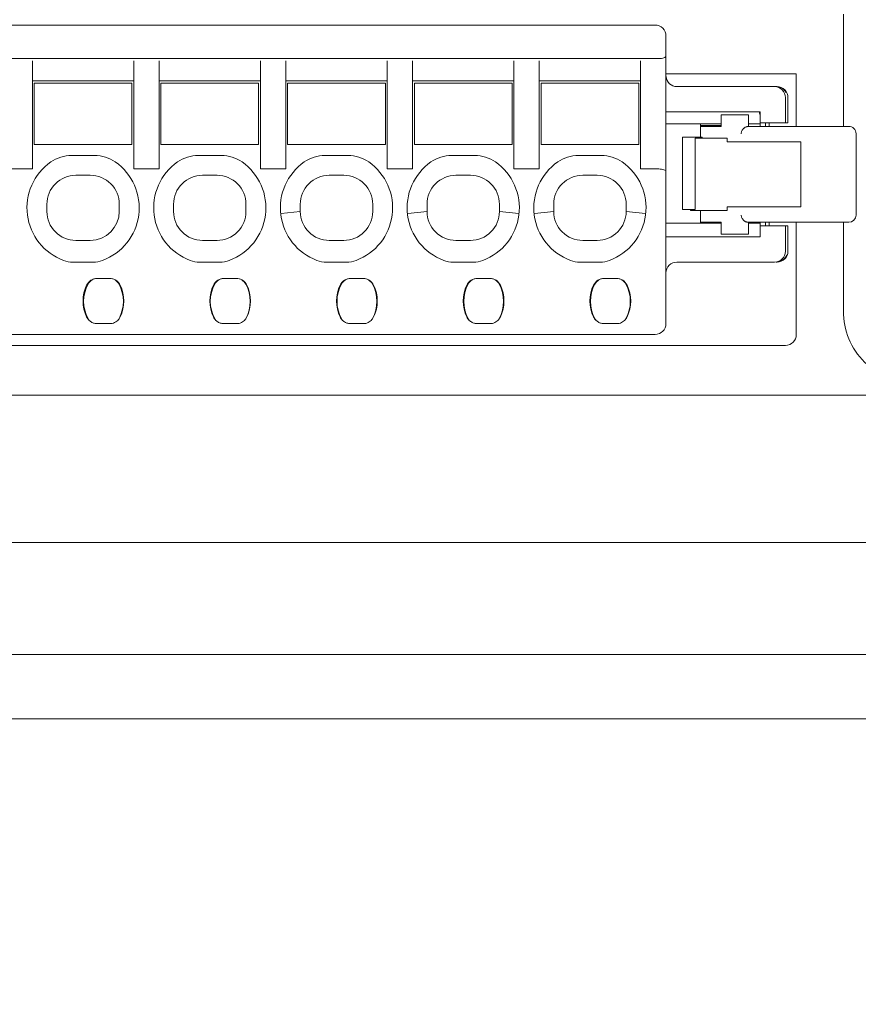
# Model space of a CAD drawing. Header units: centimetres. Extents: x -24.5 to 49.7, y -16.6 to 18.4.
# Tile 216 of 248: x 0.1 to 2.4, y 0.3 to 3. Entities that reach past the tile are written whole.
import ezdxf

# ---------------------------------------------------------------- set-up
doc = ezdxf.new("R2010")
doc.units = ezdxf.units.CM
doc.header["$MEASUREMENT"] = 0
doc.layers.add('layer 1', color=7, linetype='Continuous')

msp = doc.modelspace()

# ---------------------------------------------------------------- linework, layer by layer
at = {"layer": 'layer 1', "color": 1, "lineweight": 0}
msp.add_open_spline([(24.98821, 18.39808), (24.98821, 18.39808), (24.98821, -16.60193), (24.98821, -16.60193), (24.98821, -16.60193), (-24.51772, -16.60193), (-24.51772, -16.60193), (-24.51772, -16.60193), (-24.51772, 18.39808), (-24.51772, 18.39808), (-24.51772, 18.39808), (24.98821, 18.39808), (24.98821, 18.39808)], degree=3, knots=[0, 0, 0, 0, 0.25, 0.25, 0.25, 0.5, 0.5, 0.5, 0.75, 0.75, 0.75, 1, 1, 1, 1], dxfattribs=at)
at = {"layer": 'layer 1', "color": 5, "lineweight": 0}
msp.add_open_spline([(-23.26688, 17.18067), (-23.26688, 17.18067), (-23.26688, -15.60944), (-23.26688, -15.60944), (-23.26688, -15.60944), (23.98644, -15.60944), (23.98644, -15.60944)], degree=3, knots=[0, 0, 0, 0, 0.5, 0.5, 0.5, 1, 1, 1, 1], dxfattribs=at)
at = {"layer": 'layer 1', "lineweight": 9}
for points in [[(2.39451, 2.70951), (2.39451, 2.70951), (2.39451, 3.01951), (2.39451, 3.01951)], [(-1.63548, 2.98951), (-1.63548, 2.98951), (1.87451, 2.98951), (1.87451, 2.98951)], [(1.90451, 2.16451), (1.90451, 2.16451), (1.90451, 2.95951), (1.90451, 2.95951)], [(1.88451, 2.89701), (1.88451, 2.89701), (-1.64548, 2.89701), (-1.64548, 2.89701)], [(0.15451, 2.59201), (0.15451, 2.59201), (0.15451, 2.89088), (0.15451, 2.89088)], [(0.43451, 2.59201), (0.43451, 2.59201), (0.43451, 2.89088), (0.43451, 2.89088)], [(0.50451, 2.59201), (0.50451, 2.59201), (0.50451, 2.89088), (0.50451, 2.89088)], [(0.78451, 2.89088), (0.78451, 2.89088), (0.78451, 2.59201), (0.78451, 2.59201)], [(0.85451, 2.59201), (0.85451, 2.59201), (0.85451, 2.89088), (0.85451, 2.89088)], [(1.13451, 2.89088), (1.13451, 2.89088), (1.13451, 2.59201), (1.13451, 2.59201)], [(1.20451, 2.59201), (1.20451, 2.59201), (1.20451, 2.89088), (1.20451, 2.89088)], [(1.48451, 2.89088), (1.48451, 2.89088), (1.48451, 2.59201), (1.48451, 2.59201)], [(1.55451, 2.59201), (1.55451, 2.59201), (1.55451, 2.89088), (1.55451, 2.89088)], [(1.83451, 2.89088), (1.83451, 2.89088), (1.83451, 2.59201), (1.83451, 2.59201)], [(0.43451, 2.83551), (0.43451, 2.83551), (0.15451, 2.83551), (0.15451, 2.83551)], [(0.78451, 2.83551), (0.78451, 2.83551), (0.50451, 2.83551), (0.50451, 2.83551)], [(1.13451, 2.83551), (1.13451, 2.83551), (0.85451, 2.83551), (0.85451, 2.83551)], [(1.48451, 2.83551), (1.48451, 2.83551), (1.20451, 2.83551), (1.20451, 2.83551)], [(1.83451, 2.83551), (1.83451, 2.83551), (1.55451, 2.83551), (1.55451, 2.83551)], [(1.90451, 2.85451), (1.90451, 2.85451), (2.26451, 2.85451), (2.26451, 2.85451)], [(1.90459, 2.84723), (1.90579, 2.83159), (1.91883, 2.81951), (1.93451, 2.81951)], [(2.26451, 2.70951), (2.26451, 2.70951), (2.26451, 2.85451), (2.26451, 2.85451)], [(0.15951, 2.82951), (0.15951, 2.82951), (0.15951, 2.65951), (0.15951, 2.65951)], [(0.15951, 2.82951), (0.15951, 2.82951), (0.42951, 2.82951), (0.42951, 2.82951)], [(0.42951, 2.65951), (0.42951, 2.65951), (0.42951, 2.82951), (0.42951, 2.82951)], [(0.50951, 2.82951), (0.50951, 2.82951), (0.50951, 2.65951), (0.50951, 2.65951)], [(0.50951, 2.82951), (0.50951, 2.82951), (0.77951, 2.82951), (0.77951, 2.82951)], [(0.77951, 2.65951), (0.77951, 2.65951), (0.77951, 2.82951), (0.77951, 2.82951)], [(0.85951, 2.82951), (0.85951, 2.82951), (0.85951, 2.65951), (0.85951, 2.65951)], [(0.85951, 2.82951), (0.85951, 2.82951), (1.12951, 2.82951), (1.12951, 2.82951)], [(1.12951, 2.65951), (1.12951, 2.65951), (1.12951, 2.82951), (1.12951, 2.82951)], [(1.20951, 2.82951), (1.20951, 2.82951), (1.47951, 2.82951), (1.47951, 2.82951)], [(1.20951, 2.82951), (1.20951, 2.82951), (1.20951, 2.65951), (1.20951, 2.65951)], [(1.47951, 2.65951), (1.47951, 2.65951), (1.47951, 2.82951), (1.47951, 2.82951)], [(1.55951, 2.82951), (1.55951, 2.82951), (1.82951, 2.82951), (1.82951, 2.82951)], [(1.55951, 2.82951), (1.55951, 2.82951), (1.55951, 2.65951), (1.55951, 2.65951)], [(1.82951, 2.65951), (1.82951, 2.65951), (1.82951, 2.82951), (1.82951, 2.82951)], [(1.93451, 2.81951), (1.93451, 2.81951), (2.21123, 2.81951), (2.21123, 2.81951)], [(2.23616, 2.80332), (2.23244, 2.81051), (2.22597, 2.81588), (2.21822, 2.81822)], [(2.23451, 2.78951), (2.23451, 2.78951), (2.23451, 2.71951), (2.23451, 2.71951)], [(2.24123, 2.71951), (2.24123, 2.71951), (2.24123, 2.78951), (2.24123, 2.78951)], [(1.90451, 2.74951), (1.90451, 2.74951), (2.16451, 2.74951), (2.16451, 2.74951)], [(2.16451, 2.73701), (2.16451, 2.74138), (2.16355, 2.7457), (2.16171, 2.74966)], [(2.16451, 2.70951), (2.16451, 2.70951), (2.16451, 2.74951), (2.16451, 2.74951)], [(2.13201, 2.74201), (2.13201, 2.74201), (2.0567, 2.74201), (2.0567, 2.74201)], [(2.0567, 2.70951), (2.0567, 2.70951), (2.0567, 2.74201), (2.0567, 2.74201)], [(2.13201, 2.74201), (2.13201, 2.74201), (2.13201, 2.70951), (2.13201, 2.70951)], [(2.0567, 2.71701), (2.0567, 2.71701), (1.90451, 2.71701), (1.90451, 2.71701)], [(1.99951, 2.67951), (1.99951, 2.67951), (1.99951, 2.71701), (1.99951, 2.71701)], [(2.0567, 2.71201), (2.0567, 2.71201), (1.99951, 2.71201), (1.99951, 2.71201)], [(2.0567, 2.70951), (2.0567, 2.70951), (1.99951, 2.70951), (1.99951, 2.70951)], [(2.16451, 2.71701), (2.16451, 2.71701), (2.13201, 2.71701), (2.13201, 2.71701)], [(2.13201, 2.70951), (2.13201, 2.70951), (2.40951, 2.70951), (2.40951, 2.70951)], [(2.16451, 2.71951), (2.16451, 2.71951), (2.24123, 2.71951), (2.24123, 2.71951)], [(2.17951, 2.70951), (2.17951, 2.70951), (2.17951, 2.71951), (2.17951, 2.71951)], [(2.18951, 2.70951), (2.18951, 2.70951), (2.18951, 2.71951), (2.18951, 2.71951)], [(1.95014, 2.67951), (1.95014, 2.67951), (2.00464, 2.67951), (2.00464, 2.67951)], [(1.95014, 2.67951), (1.95014, 2.67951), (1.95014, 2.47951), (1.95014, 2.47951)], [(2.07308, 2.67701), (2.07308, 2.67701), (1.98502, 2.67701), (1.98502, 2.67701)], [(1.98502, 2.47951), (1.98502, 2.47951), (1.98502, 2.67701), (1.98502, 2.67701)], [(2.00464, 2.67701), (2.00464, 2.67701), (2.00464, 2.67951), (2.00464, 2.67951)], [(2.07308, 2.66701), (2.07308, 2.66701), (2.07308, 2.67701), (2.07308, 2.67701)], [(2.07308, 2.66701), (2.07308, 2.66701), (2.27701, 2.66701), (2.27701, 2.66701)], [(2.27701, 2.48701), (2.27701, 2.48701), (2.27701, 2.66701), (2.27701, 2.66701)], [(2.42951, 2.68951), (2.42951, 2.68951), (2.42951, 2.46451), (2.42951, 2.46451)], [(0.42951, 2.65951), (0.42951, 2.65951), (0.15951, 2.65951), (0.15951, 2.65951)], [(0.77951, 2.65951), (0.77951, 2.65951), (0.50951, 2.65951), (0.50951, 2.65951)], [(1.12951, 2.65951), (1.12951, 2.65951), (0.85951, 2.65951), (0.85951, 2.65951)], [(1.47951, 2.65951), (1.47951, 2.65951), (1.20951, 2.65951), (1.20951, 2.65951)], [(1.82951, 2.65951), (1.82951, 2.65951), (1.55951, 2.65951), (1.55951, 2.65951)], [(0.26288, 2.62951), (0.2423, 2.62951), (0.22223, 2.62316), (0.20539, 2.61133)], [(0.32613, 2.62951), (0.32613, 2.62951), (0.26288, 2.62951), (0.26288, 2.62951)], [(0.38363, 2.61133), (0.36679, 2.62316), (0.34671, 2.62951), (0.32613, 2.62951)], [(0.61288, 2.62951), (0.5923, 2.62951), (0.57223, 2.62316), (0.55539, 2.61133)], [(0.67613, 2.62951), (0.67613, 2.62951), (0.61288, 2.62951), (0.61288, 2.62951)], [(0.73363, 2.61133), (0.71679, 2.62316), (0.69671, 2.62951), (0.67613, 2.62951)], [(0.96288, 2.62951), (0.9423, 2.62951), (0.92223, 2.62316), (0.90539, 2.61133)], [(1.02613, 2.62951), (1.02613, 2.62951), (0.96288, 2.62951), (0.96288, 2.62951)], [(1.08363, 2.61133), (1.06679, 2.62316), (1.04671, 2.62951), (1.02613, 2.62951)], [(1.31288, 2.62951), (1.2923, 2.62951), (1.27223, 2.62316), (1.25539, 2.61133)], [(1.37613, 2.62951), (1.37613, 2.62951), (1.31288, 2.62951), (1.31288, 2.62951)], [(1.43363, 2.61133), (1.41679, 2.62316), (1.39671, 2.62951), (1.37613, 2.62951)], [(1.66288, 2.62951), (1.6423, 2.62951), (1.62223, 2.62316), (1.60539, 2.61133)], [(1.72613, 2.62951), (1.72613, 2.62951), (1.66288, 2.62951), (1.66288, 2.62951)], [(1.78363, 2.61133), (1.76679, 2.62316), (1.74671, 2.62951), (1.72613, 2.62951)], [(0.15451, 2.59201), (0.15451, 2.59201), (0.08451, 2.59201), (0.08451, 2.59201)], [(0.50451, 2.59201), (0.50451, 2.59201), (0.43451, 2.59201), (0.43451, 2.59201)], [(0.78451, 2.59201), (0.78451, 2.59201), (0.85451, 2.59201), (0.85451, 2.59201)], [(1.13451, 2.59201), (1.13451, 2.59201), (1.20451, 2.59201), (1.20451, 2.59201)], [(1.48451, 2.59201), (1.48451, 2.59201), (1.55451, 2.59201), (1.55451, 2.59201)], [(1.83451, 2.59201), (1.83451, 2.59201), (1.88451, 2.59201), (1.88451, 2.59201)], [(0.3145, 2.57451), (0.3145, 2.57451), (0.27451, 2.57451), (0.27451, 2.57451)], [(0.66451, 2.57451), (0.66451, 2.57451), (0.62451, 2.57451), (0.62451, 2.57451)], [(1.01451, 2.57451), (1.01451, 2.57451), (0.97451, 2.57451), (0.97451, 2.57451)], [(1.3645, 2.57451), (1.3645, 2.57451), (1.32451, 2.57451), (1.32451, 2.57451)], [(1.7145, 2.57451), (1.7145, 2.57451), (1.67451, 2.57451), (1.67451, 2.57451)], [(0.19451, 2.4945), (0.19451, 2.4945), (0.19451, 2.47451), (0.19451, 2.47451)], [(0.39451, 2.47451), (0.39451, 2.47451), (0.39451, 2.49452), (0.39451, 2.49452)], [(0.54451, 2.4945), (0.54451, 2.4945), (0.54451, 2.47451), (0.54451, 2.47451)], [(0.74451, 2.47451), (0.74451, 2.47451), (0.74451, 2.49452), (0.74451, 2.49452)], [(0.89451, 2.4945), (0.89451, 2.4945), (0.89451, 2.47451), (0.89451, 2.47451)], [(1.09451, 2.47451), (1.09451, 2.47451), (1.09451, 2.49451), (1.09451, 2.49451)], [(1.24451, 2.4945), (1.24451, 2.4945), (1.24451, 2.47451), (1.24451, 2.47451)], [(1.44451, 2.47451), (1.44451, 2.47451), (1.44451, 2.49451), (1.44451, 2.49451)], [(1.59451, 2.4945), (1.59451, 2.4945), (1.59451, 2.47451), (1.59451, 2.47451)], [(1.79451, 2.47451), (1.79451, 2.47451), (1.79451, 2.49451), (1.79451, 2.49451)], [(1.98502, 2.47951), (1.98502, 2.47951), (1.95014, 2.47951), (1.95014, 2.47951)], [(1.97195, 2.47701), (1.97195, 2.47701), (1.97195, 2.47951), (1.97195, 2.47951)], [(1.97195, 2.47701), (1.97195, 2.47701), (2.07308, 2.47701), (2.07308, 2.47701)], [(1.98451, 2.47701), (1.98451, 2.47701), (1.98451, 2.47951), (1.98451, 2.47951)], [(1.99951, 2.44201), (1.99951, 2.44201), (1.99951, 2.47701), (1.99951, 2.47701)], [(2.07308, 2.48701), (2.07308, 2.48701), (2.27701, 2.48701), (2.27701, 2.48701)], [(2.07308, 2.47701), (2.07308, 2.47701), (2.07308, 2.48701), (2.07308, 2.48701)], [(0.31451, 2.39451), (0.35869, 2.39451), (0.39451, 2.43033), (0.39451, 2.47451)], [(0.84028, 2.46909), (0.84028, 2.46909), (0.84134, 2.46919), (0.84134, 2.46919)], [(0.84134, 2.46919), (0.84134, 2.46919), (0.89452, 2.47451), (0.89452, 2.47451)], [(1.19028, 2.46909), (1.19028, 2.46909), (1.19134, 2.46919), (1.19134, 2.46919)], [(1.19134, 2.46919), (1.19134, 2.46919), (1.24452, 2.47451), (1.24452, 2.47451)], [(1.4445, 2.47451), (1.4445, 2.47451), (1.49768, 2.46919), (1.49768, 2.46919)], [(1.49768, 2.46919), (1.49768, 2.46919), (1.49873, 2.46909), (1.49873, 2.46909)], [(1.54028, 2.46909), (1.54028, 2.46909), (1.54134, 2.46919), (1.54134, 2.46919)], [(1.54134, 2.46919), (1.54134, 2.46919), (1.59452, 2.47451), (1.59452, 2.47451)], [(1.7945, 2.47451), (1.7945, 2.47451), (1.84768, 2.46919), (1.84768, 2.46919)], [(1.84768, 2.46919), (1.84768, 2.46919), (1.84873, 2.46909), (1.84873, 2.46909)], [(2.40951, 2.44451), (2.42055, 2.44451), (2.42951, 2.45346), (2.42951, 2.46451)], [(1.90451, 2.44201), (1.90451, 2.44201), (2.0567, 2.44201), (2.0567, 2.44201)], [(1.99951, 2.44451), (1.99951, 2.44451), (2.0567, 2.44451), (2.0567, 2.44451)], [(2.0567, 2.41201), (2.0567, 2.41201), (2.0567, 2.44451), (2.0567, 2.44451)], [(2.13201, 2.44451), (2.13201, 2.44451), (2.40951, 2.44451), (2.40951, 2.44451)], [(2.13201, 2.44451), (2.13201, 2.44451), (2.13201, 2.41201), (2.13201, 2.41201)], [(2.13201, 2.44201), (2.13201, 2.44201), (2.16451, 2.44201), (2.16451, 2.44201)], [(2.16451, 2.40451), (2.16451, 2.40451), (2.16451, 2.44451), (2.16451, 2.44451)], [(2.24123, 2.43451), (2.24123, 2.43451), (2.16451, 2.43451), (2.16451, 2.43451)], [(2.17951, 2.43451), (2.17951, 2.43451), (2.17951, 2.44451), (2.17951, 2.44451)], [(2.18951, 2.43451), (2.18951, 2.43451), (2.18951, 2.44451), (2.18951, 2.44451)], [(2.23451, 2.43451), (2.23451, 2.43451), (2.23451, 2.36451), (2.23451, 2.36451)], [(2.24123, 2.36451), (2.24123, 2.36451), (2.24123, 2.43451), (2.24123, 2.43451)], [(2.26451, 2.13451), (2.26451, 2.13451), (2.26451, 2.44451), (2.26451, 2.44451)], [(2.39451, 2.44451), (2.39451, 2.44451), (2.39451, 2.19951), (2.39451, 2.19951)], [(1.90451, 2.40451), (1.90451, 2.40451), (2.16451, 2.40451), (2.16451, 2.40451)], [(2.0567, 2.41201), (2.0567, 2.41201), (2.13201, 2.41201), (2.13201, 2.41201)], [(0.31451, 2.39451), (0.31451, 2.39451), (0.27451, 2.39451), (0.27451, 2.39451)], [(0.66451, 2.39451), (0.66451, 2.39451), (0.62451, 2.39451), (0.62451, 2.39451)], [(1.01451, 2.39451), (1.01451, 2.39451), (0.97451, 2.39451), (0.97451, 2.39451)], [(1.36451, 2.39451), (1.36451, 2.39451), (1.32451, 2.39451), (1.32451, 2.39451)], [(1.71451, 2.39451), (1.71451, 2.39451), (1.67451, 2.39451), (1.67451, 2.39451)], [(2.20451, 2.33451), (2.22108, 2.33451), (2.23451, 2.34794), (2.23451, 2.36451)], [(2.21123, 2.33451), (2.2278, 2.33451), (2.24123, 2.34794), (2.24123, 2.36451)], [(2.21835, 2.33584), (2.22751, 2.33866), (2.23478, 2.34568), (2.2379, 2.35474)], [(0.24057, 2.3392), (0.24892, 2.3361), (0.25776, 2.33451), (0.26667, 2.33451)], [(0.26667, 2.33451), (0.26667, 2.33451), (0.32235, 2.33451), (0.32235, 2.33451)], [(0.32235, 2.33451), (0.33126, 2.33451), (0.34009, 2.3361), (0.34845, 2.3392)], [(0.59057, 2.3392), (0.59892, 2.3361), (0.60776, 2.33451), (0.61667, 2.33451)], [(0.61667, 2.33451), (0.61667, 2.33451), (0.67235, 2.33451), (0.67235, 2.33451)], [(0.67235, 2.33451), (0.68126, 2.33451), (0.69009, 2.3361), (0.69845, 2.3392)], [(0.94057, 2.3392), (0.94892, 2.3361), (0.95776, 2.33451), (0.96667, 2.33451)], [(0.96667, 2.33451), (0.96667, 2.33451), (1.02235, 2.33451), (1.02235, 2.33451)], [(1.02235, 2.33451), (1.03126, 2.33451), (1.04009, 2.3361), (1.04845, 2.3392)], [(1.29057, 2.3392), (1.29892, 2.3361), (1.30776, 2.33451), (1.31667, 2.33451)], [(1.31667, 2.33451), (1.31667, 2.33451), (1.37235, 2.33451), (1.37235, 2.33451)], [(1.37235, 2.33451), (1.38126, 2.33451), (1.39009, 2.3361), (1.39845, 2.3392)], [(1.64057, 2.3392), (1.64892, 2.3361), (1.65776, 2.33451), (1.66667, 2.33451)], [(1.66667, 2.33451), (1.66667, 2.33451), (1.72235, 2.33451), (1.72235, 2.33451)], [(1.72235, 2.33451), (1.73126, 2.33451), (1.74009, 2.3361), (1.74845, 2.3392)], [(1.93451, 2.33451), (1.93451, 2.33451), (2.2045, 2.33451), (2.2045, 2.33451)], [(2.20861, 2.33451), (2.20861, 2.33451), (2.21123, 2.33451), (2.21123, 2.33451)], [(0.33376, 2.28951), (0.32121, 2.28951), (0.30978, 2.28228), (0.3044, 2.27094)], [(0.33454, 2.28951), (0.32356, 2.28951), (0.31346, 2.28351), (0.3082, 2.27387)], [(0.36775, 2.28951), (0.36775, 2.28951), (0.33376, 2.28951), (0.33376, 2.28951)], [(0.39381, 2.27387), (0.38857, 2.28349), (0.3785, 2.28949), (0.36754, 2.28951)], [(0.39712, 2.27094), (0.39174, 2.28228), (0.38031, 2.28951), (0.36775, 2.28951)], [(0.68376, 2.28951), (0.67121, 2.28951), (0.65978, 2.28228), (0.6544, 2.27094)], [(0.68454, 2.28951), (0.67356, 2.28951), (0.66346, 2.28351), (0.6582, 2.27387)], [(0.71775, 2.28951), (0.71775, 2.28951), (0.68376, 2.28951), (0.68376, 2.28951)], [(0.74381, 2.27387), (0.73857, 2.28349), (0.7285, 2.28949), (0.71754, 2.28951)], [(0.74712, 2.27094), (0.74174, 2.28228), (0.73031, 2.28951), (0.71775, 2.28951)], [(1.03376, 2.28951), (1.02121, 2.28951), (1.00978, 2.28228), (1.0044, 2.27094)], [(1.03454, 2.28951), (1.02356, 2.28951), (1.01346, 2.28351), (1.0082, 2.27387)], [(1.06775, 2.28951), (1.06775, 2.28951), (1.03376, 2.28951), (1.03376, 2.28951)], [(1.09381, 2.27387), (1.08857, 2.28349), (1.0785, 2.28949), (1.06754, 2.28951)], [(1.09712, 2.27094), (1.09174, 2.28228), (1.08031, 2.28951), (1.06775, 2.28951)], [(1.38376, 2.28951), (1.37121, 2.28951), (1.35978, 2.28228), (1.3544, 2.27094)], [(1.38454, 2.28951), (1.37356, 2.28951), (1.36346, 2.28351), (1.3582, 2.27387)], [(1.41775, 2.28951), (1.41775, 2.28951), (1.38376, 2.28951), (1.38376, 2.28951)], [(1.44381, 2.27387), (1.43857, 2.28349), (1.4285, 2.28949), (1.41754, 2.28951)], [(1.44712, 2.27094), (1.44174, 2.28228), (1.43031, 2.28951), (1.41775, 2.28951)], [(1.73376, 2.28951), (1.72121, 2.28951), (1.70978, 2.28228), (1.7044, 2.27094)], [(1.73454, 2.28951), (1.72356, 2.28951), (1.71346, 2.28351), (1.7082, 2.27387)], [(1.76775, 2.28951), (1.76775, 2.28951), (1.73376, 2.28951), (1.73376, 2.28951)], [(1.79381, 2.27387), (1.78857, 2.28349), (1.7785, 2.28949), (1.76754, 2.28951)], [(1.79712, 2.27094), (1.79174, 2.28228), (1.78031, 2.28951), (1.76775, 2.28951)], [(0.3044, 2.27094), (0.29121, 2.24314), (0.29121, 2.21088), (0.3044, 2.18308)], [(0.3082, 2.27387), (0.29194, 2.24403), (0.29194, 2.20799), (0.3082, 2.17815)], [(0.39381, 2.17815), (0.41007, 2.20799), (0.41007, 2.24403), (0.39381, 2.27387)], [(0.39712, 2.18308), (0.4103, 2.21088), (0.4103, 2.24314), (0.39712, 2.27094)], [(0.40291, 2.25235), (0.40251, 2.25455), (0.40204, 2.25674), (0.40149, 2.25891)], [(0.6544, 2.27094), (0.64121, 2.24314), (0.64121, 2.21088), (0.6544, 2.18308)], [(0.6582, 2.27387), (0.64194, 2.24403), (0.64194, 2.20799), (0.6582, 2.17815)], [(0.74381, 2.17815), (0.76007, 2.20799), (0.76007, 2.24403), (0.74381, 2.27387)], [(0.74712, 2.18308), (0.7603, 2.21088), (0.7603, 2.24314), (0.74712, 2.27094)], [(0.75291, 2.25235), (0.75251, 2.25455), (0.75204, 2.25674), (0.75149, 2.25891)], [(1.0044, 2.27094), (0.99121, 2.24314), (0.99121, 2.21088), (1.0044, 2.18308)], [(1.0082, 2.27387), (0.99194, 2.24403), (0.99194, 2.20799), (1.0082, 2.17815)], [(1.09381, 2.17815), (1.11007, 2.20799), (1.11007, 2.24403), (1.09381, 2.27387)], [(1.09712, 2.18308), (1.1103, 2.21088), (1.1103, 2.24314), (1.09712, 2.27094)], [(1.10291, 2.25235), (1.10251, 2.25455), (1.10204, 2.25674), (1.10149, 2.25891)], [(1.3544, 2.27094), (1.34121, 2.24314), (1.34121, 2.21088), (1.3544, 2.18308)], [(1.3582, 2.27387), (1.34194, 2.24403), (1.34194, 2.20799), (1.3582, 2.17815)], [(1.44381, 2.17815), (1.46007, 2.20799), (1.46007, 2.24403), (1.44381, 2.27387)], [(1.44712, 2.18308), (1.4603, 2.21088), (1.4603, 2.24314), (1.44712, 2.27094)], [(1.45291, 2.25235), (1.45251, 2.25455), (1.45204, 2.25674), (1.45149, 2.25891)], [(1.7044, 2.27094), (1.69121, 2.24314), (1.69121, 2.21088), (1.7044, 2.18308)], [(1.7082, 2.27387), (1.69194, 2.24403), (1.69194, 2.20799), (1.7082, 2.17815)], [(1.79381, 2.17815), (1.81007, 2.20799), (1.81007, 2.24403), (1.79381, 2.27387)], [(1.79712, 2.18308), (1.8103, 2.21088), (1.8103, 2.24314), (1.79712, 2.27094)], [(1.80291, 2.25235), (1.80251, 2.25455), (1.80204, 2.25674), (1.80149, 2.25891)], [(0.3044, 2.18308), (0.30611, 2.17948), (0.30846, 2.17623), (0.31135, 2.17348)], [(0.3082, 2.17815), (0.30911, 2.17649), (0.31018, 2.17491), (0.31138, 2.17344)], [(0.39245, 2.17589), (0.39293, 2.17662), (0.39339, 2.17738), (0.39381, 2.17815)], [(0.39247, 2.17591), (0.39433, 2.17808), (0.39589, 2.1805), (0.39712, 2.18308)], [(0.6544, 2.18308), (0.65611, 2.17948), (0.65846, 2.17623), (0.66135, 2.17348)], [(0.6582, 2.17815), (0.65911, 2.17649), (0.66018, 2.17491), (0.66138, 2.17344)], [(0.74245, 2.17589), (0.74293, 2.17662), (0.74339, 2.17738), (0.74381, 2.17815)], [(0.74247, 2.17591), (0.74433, 2.17808), (0.74589, 2.1805), (0.74712, 2.18308)], [(1.0044, 2.18308), (1.00611, 2.17948), (1.00846, 2.17623), (1.01135, 2.17348)], [(1.0082, 2.17815), (1.00911, 2.17649), (1.01018, 2.17491), (1.01138, 2.17344)], [(1.09245, 2.17589), (1.09293, 2.17662), (1.09339, 2.17738), (1.09381, 2.17815)], [(1.09247, 2.17591), (1.09433, 2.17808), (1.09589, 2.1805), (1.09712, 2.18308)], [(1.3544, 2.18308), (1.35611, 2.17948), (1.35846, 2.17623), (1.36135, 2.17348)], [(1.3582, 2.17815), (1.35911, 2.17649), (1.36018, 2.17491), (1.36138, 2.17344)], [(1.44245, 2.17589), (1.44293, 2.17662), (1.44339, 2.17738), (1.44381, 2.17815)], [(1.44247, 2.17591), (1.44433, 2.17808), (1.44589, 2.1805), (1.44712, 2.18308)], [(1.7044, 2.18308), (1.70611, 2.17948), (1.70846, 2.17623), (1.71135, 2.17348)], [(1.7082, 2.17815), (1.70911, 2.17649), (1.71018, 2.17491), (1.71138, 2.17344)], [(1.79245, 2.17589), (1.79293, 2.17662), (1.79339, 2.17738), (1.79381, 2.17815)], [(1.79247, 2.17591), (1.79433, 2.17808), (1.79589, 2.1805), (1.79712, 2.18308)], [(0.32791, 2.16504), (0.32976, 2.16469), (0.33165, 2.16451), (0.33354, 2.16451)], [(0.36839, 2.16451), (0.36839, 2.16451), (0.33354, 2.16451), (0.33354, 2.16451)], [(0.67791, 2.16504), (0.67976, 2.16469), (0.68165, 2.16451), (0.68354, 2.16451)], [(0.71839, 2.16451), (0.71839, 2.16451), (0.68354, 2.16451), (0.68354, 2.16451)], [(1.02791, 2.16504), (1.02976, 2.16469), (1.03165, 2.16451), (1.03354, 2.16451)], [(1.06839, 2.16451), (1.06839, 2.16451), (1.03354, 2.16451), (1.03354, 2.16451)], [(1.37791, 2.16504), (1.37976, 2.16469), (1.38165, 2.16451), (1.38354, 2.16451)], [(1.41839, 2.16451), (1.41839, 2.16451), (1.38354, 2.16451), (1.38354, 2.16451)], [(1.72791, 2.16504), (1.72976, 2.16469), (1.73165, 2.16451), (1.73354, 2.16451)], [(1.76839, 2.16451), (1.76839, 2.16451), (1.73354, 2.16451), (1.73354, 2.16451)], [(1.87451, 2.13451), (1.89108, 2.13451), (1.90451, 2.14794), (1.90451, 2.16451)], [(1.87451, 2.13451), (1.87451, 2.13451), (-1.63548, 2.13451), (-1.63548, 2.13451)], [(2.23451, 2.10451), (2.25108, 2.10451), (2.26451, 2.11794), (2.26451, 2.13451)], [(2.23451, 2.10451), (2.23451, 2.10451), (-1.99548, 2.10451), (-1.99548, 2.10451)], [(-1.82048, 1.96708), (-1.82048, 1.96708), (13.20951, 1.96708), (13.20951, 1.96708)], [(-1.82048, 1.56001), (-1.82048, 1.56001), (13.20951, 1.56001), (13.20951, 1.56001)], [(-1.82048, 1.25006), (-1.82048, 1.25006), (13.20951, 1.25006), (13.20951, 1.25006)], [(13.20951, 1.07194), (13.20951, 1.07194), (-1.82048, 1.07194), (-1.82048, 1.07194)]]:
    msp.add_open_spline(points, degree=3, dxfattribs=at)
for points, knots in [([(1.90451, 2.95951), (1.90451, 2.96747), (1.90135, 2.9751), (1.89572, 2.98072), (1.89009, 2.98635), (1.88246, 2.98951), (1.87451, 2.98951)], [0, 0, 0, 0, 0.5, 0.5, 0.5, 1, 1, 1, 1]), ([(1.90451, 2.90429), (1.90451, 2.90382), (1.90437, 2.90334), (1.90415, 2.90291), (1.90388, 2.9024), (1.90349, 2.90196), (1.90307, 2.90158), (1.90253, 2.90109), (1.90192, 2.90068), (1.90129, 2.90033), (1.90051, 2.8999), (1.8997, 2.89954), (1.89887, 2.89922), (1.89678, 2.89843), (1.89459, 2.89793), (1.89238, 2.89759), (1.88977, 2.89719), (1.88714, 2.89701), (1.88451, 2.89701)], [0, 0, 0, 0, 0.1666667, 0.1666667, 0.1666667, 0.3333333, 0.3333333, 0.3333333, 0.5, 0.5, 0.5, 0.6666667, 0.6666667, 0.6666667, 0.8333333, 0.8333333, 0.8333333, 1, 1, 1, 1]), ([(2.23451, 2.78951), (2.23451, 2.79747), (2.23135, 2.8051), (2.22572, 2.81072), (2.22009, 2.81635), (2.21246, 2.81951), (2.20451, 2.81951)], [0, 0, 0, 0, 0.5, 0.5, 0.5, 1, 1, 1, 1]), ([(2.24123, 2.78951), (2.24123, 2.79747), (2.23807, 2.8051), (2.23245, 2.81072), (2.22682, 2.81635), (2.21919, 2.81951), (2.21123, 2.81951)], [0, 0, 0, 0, 0.5, 0.5, 0.5, 1, 1, 1, 1]), ([(2.13201, 2.70951), (2.13201, 2.70949), (2.13197, 2.7095), (2.13193, 2.70951), (2.13183, 2.70954), (2.13178, 2.70952), (2.13171, 2.7095), (2.13161, 2.70948), (2.13147, 2.70949), (2.13135, 2.70949), (2.13117, 2.70948), (2.13101, 2.70946), (2.13084, 2.70944), (2.13063, 2.70942), (2.13042, 2.7094), (2.13021, 2.70937), (2.12996, 2.70934), (2.12971, 2.7093), (2.12945, 2.70926), (2.12885, 2.70915), (2.12825, 2.70902), (2.12766, 2.70885), (2.12696, 2.70866), (2.12627, 2.70842), (2.1256, 2.70815), (2.12487, 2.70786), (2.12415, 2.70752), (2.12346, 2.70715), (2.12275, 2.70677), (2.12206, 2.70634), (2.1214, 2.70588), (2.12074, 2.70542), (2.1201, 2.70493), (2.11949, 2.7044), (2.11833, 2.70339), (2.11728, 2.70226), (2.11635, 2.70103), (2.11548, 2.69987), (2.11473, 2.69863), (2.1141, 2.69733), (2.1135, 2.69609), (2.11303, 2.69479), (2.11268, 2.69345), (2.11234, 2.69216), (2.11213, 2.69084), (2.11205, 2.68951)], [0, 0, 0, 0, 0.0666667, 0.0666667, 0.0666667, 0.1333333, 0.1333333, 0.1333333, 0.2, 0.2, 0.2, 0.2666667, 0.2666667, 0.2666667, 0.3333333, 0.3333333, 0.3333333, 0.4, 0.4, 0.4, 0.4666667, 0.4666667, 0.4666667, 0.5333333, 0.5333333, 0.5333333, 0.6, 0.6, 0.6, 0.6666667, 0.6666667, 0.6666667, 0.7333333, 0.7333333, 0.7333333, 0.8, 0.8, 0.8, 0.8666667, 0.8666667, 0.8666667, 0.9333333, 0.9333333, 0.9333333, 1, 1, 1, 1]), ([(2.42951, 2.68951), (2.42951, 2.69481), (2.4274, 2.6999), (2.42365, 2.70365), (2.4199, 2.7074), (2.41481, 2.70951), (2.40951, 2.70951)], [0, 0, 0, 0, 0.5, 0.5, 0.5, 1, 1, 1, 1]), ([(0.20539, 2.61133), (0.15828, 2.57822), (0.1334, 2.52174), (0.14079, 2.46464), (0.14817, 2.40754), (0.18659, 2.35923), (0.24057, 2.3392)], [0, 0, 0, 0, 0.5, 0.5, 0.5, 1, 1, 1, 1]), ([(0.34845, 2.3392), (0.40242, 2.35923), (0.44085, 2.40754), (0.44823, 2.46464), (0.45561, 2.52174), (0.43073, 2.57822), (0.38363, 2.61133)], [0, 0, 0, 0, 0.5, 0.5, 0.5, 1, 1, 1, 1]), ([(0.55539, 2.61133), (0.50828, 2.57822), (0.4834, 2.52174), (0.49079, 2.46464), (0.49817, 2.40754), (0.53659, 2.35923), (0.59057, 2.3392)], [0, 0, 0, 0, 0.5, 0.5, 0.5, 1, 1, 1, 1]), ([(0.69845, 2.3392), (0.75242, 2.35923), (0.79085, 2.40754), (0.79823, 2.46464), (0.80561, 2.52174), (0.78073, 2.57822), (0.73363, 2.61133)], [0, 0, 0, 0, 0.5, 0.5, 0.5, 1, 1, 1, 1]), ([(0.90539, 2.61133), (0.85828, 2.57822), (0.8334, 2.52174), (0.84079, 2.46464), (0.84817, 2.40754), (0.88659, 2.35923), (0.94057, 2.3392)], [0, 0, 0, 0, 0.5, 0.5, 0.5, 1, 1, 1, 1]), ([(1.04845, 2.3392), (1.10242, 2.35923), (1.14085, 2.40754), (1.14823, 2.46464), (1.15561, 2.52174), (1.13073, 2.57822), (1.08363, 2.61133)], [0, 0, 0, 0, 0.5, 0.5, 0.5, 1, 1, 1, 1]), ([(1.25539, 2.61133), (1.20828, 2.57822), (1.1834, 2.52174), (1.19079, 2.46464), (1.19817, 2.40754), (1.23659, 2.35923), (1.29057, 2.3392)], [0, 0, 0, 0, 0.5, 0.5, 0.5, 1, 1, 1, 1]), ([(1.39845, 2.3392), (1.45242, 2.35923), (1.49085, 2.40754), (1.49823, 2.46464), (1.50561, 2.52174), (1.48073, 2.57822), (1.43363, 2.61133)], [0, 0, 0, 0, 0.5, 0.5, 0.5, 1, 1, 1, 1]), ([(1.60539, 2.61133), (1.55828, 2.57822), (1.5334, 2.52174), (1.54079, 2.46464), (1.54817, 2.40754), (1.58659, 2.35923), (1.64057, 2.3392)], [0, 0, 0, 0, 0.5, 0.5, 0.5, 1, 1, 1, 1]), ([(1.74845, 2.3392), (1.80242, 2.35923), (1.84085, 2.40754), (1.84823, 2.46464), (1.85561, 2.52174), (1.83073, 2.57822), (1.78363, 2.61133)], [0, 0, 0, 0, 0.5, 0.5, 0.5, 1, 1, 1, 1]), ([(1.90451, 2.58473), (1.90451, 2.58666), (1.9024, 2.58851), (1.89865, 2.58988), (1.8949, 2.59124), (1.88981, 2.59201), (1.88451, 2.59201)], [0, 0, 0, 0, 0.5, 0.5, 0.5, 1, 1, 1, 1]), ([(0.27451, 2.57451), (0.25329, 2.57451), (0.23294, 2.56608), (0.21794, 2.55108), (0.20293, 2.53607), (0.19451, 2.51572), (0.19451, 2.4945)], [0, 0, 0, 0, 0.5, 0.5, 0.5, 1, 1, 1, 1]), ([(0.3945, 2.49452), (0.3945, 2.51574), (0.38607, 2.53608), (0.37107, 2.55109), (0.35606, 2.56609), (0.33571, 2.57452), (0.31449, 2.57451)], [0, 0, 0, 0, 0.5, 0.5, 0.5, 1, 1, 1, 1]), ([(0.62451, 2.57451), (0.60329, 2.57451), (0.58294, 2.56608), (0.56794, 2.55108), (0.55293, 2.53607), (0.54451, 2.51572), (0.54451, 2.4945)], [0, 0, 0, 0, 0.5, 0.5, 0.5, 1, 1, 1, 1]), ([(0.7445, 2.49452), (0.7445, 2.51573), (0.73607, 2.53608), (0.72107, 2.55108), (0.70607, 2.56608), (0.68572, 2.57451), (0.6645, 2.57451)], [0, 0, 0, 0, 0.5, 0.5, 0.5, 1, 1, 1, 1]), ([(0.97451, 2.57451), (0.95329, 2.57451), (0.93294, 2.56608), (0.91794, 2.55108), (0.90293, 2.53607), (0.89451, 2.51572), (0.89451, 2.4945)], [0, 0, 0, 0, 0.5, 0.5, 0.5, 1, 1, 1, 1]), ([(1.0945, 2.49451), (1.0945, 2.51573), (1.08607, 2.53608), (1.07107, 2.55108), (1.05607, 2.56608), (1.03572, 2.57451), (1.0145, 2.57451)], [0, 0, 0, 0, 0.5, 0.5, 0.5, 1, 1, 1, 1]), ([(1.32451, 2.57451), (1.30329, 2.57451), (1.28294, 2.56608), (1.26794, 2.55108), (1.25293, 2.53607), (1.24451, 2.51572), (1.24451, 2.4945)], [0, 0, 0, 0, 0.5, 0.5, 0.5, 1, 1, 1, 1]), ([(1.44451, 2.49451), (1.44451, 2.51573), (1.43608, 2.53608), (1.42107, 2.55108), (1.40607, 2.56608), (1.38572, 2.57451), (1.3645, 2.57451)], [0, 0, 0, 0, 0.5, 0.5, 0.5, 1, 1, 1, 1]), ([(1.67451, 2.57451), (1.65329, 2.57451), (1.63294, 2.56608), (1.61794, 2.55107), (1.60293, 2.53607), (1.59451, 2.51572), (1.59451, 2.4945)], [0, 0, 0, 0, 0.5, 0.5, 0.5, 1, 1, 1, 1]), ([(1.79451, 2.49451), (1.79451, 2.51573), (1.78608, 2.53608), (1.77107, 2.55108), (1.75607, 2.56608), (1.73572, 2.57451), (1.7145, 2.57451)], [0, 0, 0, 0, 0.5, 0.5, 0.5, 1, 1, 1, 1]), ([(0.19451, 2.47451), (0.19451, 2.45329), (0.20294, 2.43294), (0.21794, 2.41794), (0.23294, 2.40294), (0.25329, 2.39451), (0.27451, 2.39451)], [0, 0, 0, 0, 0.5, 0.5, 0.5, 1, 1, 1, 1]), ([(0.54451, 2.47451), (0.54451, 2.45329), (0.55294, 2.43294), (0.56794, 2.41794), (0.58294, 2.40294), (0.60329, 2.39451), (0.62451, 2.39451)], [0, 0, 0, 0, 0.5, 0.5, 0.5, 1, 1, 1, 1]), ([(0.66451, 2.39451), (0.68572, 2.39451), (0.70607, 2.40294), (0.72108, 2.41794), (0.73608, 2.43295), (0.74451, 2.45329), (0.74451, 2.47451)], [0, 0, 0, 0, 0.5, 0.5, 0.5, 1, 1, 1, 1]), ([(0.89451, 2.47451), (0.89451, 2.45329), (0.90294, 2.43294), (0.91794, 2.41794), (0.93294, 2.40294), (0.95329, 2.39451), (0.97451, 2.39451)], [0, 0, 0, 0, 0.5, 0.5, 0.5, 1, 1, 1, 1]), ([(1.01451, 2.39451), (1.03572, 2.39451), (1.05607, 2.40294), (1.07108, 2.41794), (1.08608, 2.43295), (1.09451, 2.45329), (1.09451, 2.47451)], [0, 0, 0, 0, 0.5, 0.5, 0.5, 1, 1, 1, 1]), ([(1.24451, 2.47451), (1.24451, 2.45329), (1.25294, 2.43294), (1.26794, 2.41794), (1.28294, 2.40294), (1.30329, 2.39451), (1.32451, 2.39451)], [0, 0, 0, 0, 0.5, 0.5, 0.5, 1, 1, 1, 1]), ([(1.36451, 2.39451), (1.38572, 2.39451), (1.40607, 2.40294), (1.42108, 2.41794), (1.43608, 2.43295), (1.44451, 2.4533), (1.44451, 2.47451)], [0, 0, 0, 0, 0.5, 0.5, 0.5, 1, 1, 1, 1]), ([(1.59451, 2.47451), (1.59451, 2.45329), (1.60294, 2.43294), (1.61794, 2.41794), (1.63294, 2.40294), (1.65329, 2.39451), (1.67451, 2.39451)], [0, 0, 0, 0, 0.5, 0.5, 0.5, 1, 1, 1, 1]), ([(1.71451, 2.39451), (1.73572, 2.39451), (1.75607, 2.40294), (1.77108, 2.41794), (1.78608, 2.43295), (1.79451, 2.4533), (1.79451, 2.47451)], [0, 0, 0, 0, 0.5, 0.5, 0.5, 1, 1, 1, 1]), ([(2.13201, 2.44451), (2.13201, 2.44454), (2.13197, 2.44452), (2.13193, 2.44451), (2.13183, 2.44448), (2.13178, 2.4445), (2.13171, 2.44452), (2.1316, 2.44454), (2.13147, 2.44453), (2.13135, 2.44453), (2.13117, 2.44454), (2.13101, 2.44456), (2.13084, 2.44457), (2.13063, 2.4446), (2.13042, 2.44462), (2.13021, 2.44465), (2.12996, 2.44468), (2.1297, 2.44472), (2.12946, 2.44476), (2.12885, 2.44487), (2.12825, 2.445), (2.12766, 2.44517), (2.12696, 2.44536), (2.12627, 2.4456), (2.1256, 2.44587), (2.12487, 2.44616), (2.12415, 2.44649), (2.12346, 2.44687), (2.12275, 2.44725), (2.12206, 2.44767), (2.1214, 2.44813), (2.12074, 2.44859), (2.1201, 2.44909), (2.11949, 2.44962), (2.11833, 2.45063), (2.11728, 2.45176), (2.11635, 2.45299), (2.11548, 2.45415), (2.11473, 2.45539), (2.1141, 2.45669), (2.1135, 2.45794), (2.11303, 2.45923), (2.11268, 2.46057), (2.11234, 2.46186), (2.11213, 2.46318), (2.11205, 2.46451)], [0, 0, 0, 0, 0.0666667, 0.0666667, 0.0666667, 0.1333333, 0.1333333, 0.1333333, 0.2, 0.2, 0.2, 0.2666667, 0.2666667, 0.2666667, 0.3333333, 0.3333333, 0.3333333, 0.4, 0.4, 0.4, 0.4666667, 0.4666667, 0.4666667, 0.5333333, 0.5333333, 0.5333333, 0.6, 0.6, 0.6, 0.6666667, 0.6666667, 0.6666667, 0.7333333, 0.7333333, 0.7333333, 0.8, 0.8, 0.8, 0.8666667, 0.8666667, 0.8666667, 0.9333333, 0.9333333, 0.9333333, 1, 1, 1, 1]), ([(1.93451, 2.33451), (1.92655, 2.33451), (1.91892, 2.33135), (1.91329, 2.32572), (1.90767, 2.3201), (1.90451, 2.31247), (1.90451, 2.30451)], [0, 0, 0, 0, 0.5, 0.5, 0.5, 1, 1, 1, 1]), ([(2.39451, 2.19951), (2.39451, 2.14647), (2.41558, 2.0956), (2.45309, 2.05809), (2.49059, 2.02058), (2.54146, 1.99951), (2.59451, 1.99951)], [0, 0, 0, 0, 0.5, 0.5, 0.5, 1, 1, 1, 1]), ([(0.32791, 2.16504), (0.32637, 2.16534), (0.32484, 2.16573), (0.32336, 2.16624), (0.32187, 2.16675), (0.32043, 2.16738), (0.31904, 2.16809), (0.31764, 2.16881), (0.31629, 2.16962), (0.31499, 2.1705), (0.31368, 2.17138), (0.31243, 2.17234), (0.31135, 2.17348)], [0, 0, 0, 0, 0.25, 0.25, 0.25, 0.5, 0.5, 0.5, 0.75, 0.75, 0.75, 1, 1, 1, 1]), ([(0.39245, 2.17593), (0.39105, 2.17412), (0.38935, 2.17256), (0.38752, 2.17117), (0.38568, 2.16978), (0.38372, 2.16857), (0.38166, 2.16758), (0.3796, 2.16658), (0.37744, 2.16579), (0.37521, 2.16527), (0.37297, 2.16475), (0.37068, 2.1645), (0.36839, 2.16451)], [0, 0, 0, 0, 0.25, 0.25, 0.25, 0.5, 0.5, 0.5, 0.75, 0.75, 0.75, 1, 1, 1, 1]), ([(0.67791, 2.16504), (0.67637, 2.16534), (0.67484, 2.16573), (0.67336, 2.16624), (0.67187, 2.16675), (0.67043, 2.16738), (0.66904, 2.16809), (0.66764, 2.16881), (0.66629, 2.16962), (0.66499, 2.1705), (0.66368, 2.17138), (0.66243, 2.17234), (0.66135, 2.17348)], [0, 0, 0, 0, 0.25, 0.25, 0.25, 0.5, 0.5, 0.5, 0.75, 0.75, 0.75, 1, 1, 1, 1]), ([(0.74245, 2.17593), (0.74105, 2.17412), (0.73935, 2.17256), (0.73752, 2.17117), (0.73568, 2.16978), (0.73372, 2.16857), (0.73166, 2.16758), (0.7296, 2.16658), (0.72744, 2.16579), (0.72521, 2.16527), (0.72297, 2.16475), (0.72068, 2.1645), (0.71839, 2.16451)], [0, 0, 0, 0, 0.25, 0.25, 0.25, 0.5, 0.5, 0.5, 0.75, 0.75, 0.75, 1, 1, 1, 1]), ([(1.02791, 2.16504), (1.02637, 2.16534), (1.02484, 2.16573), (1.02336, 2.16624), (1.02187, 2.16675), (1.02043, 2.16738), (1.01904, 2.16809), (1.01764, 2.16881), (1.01629, 2.16962), (1.01499, 2.1705), (1.01368, 2.17138), (1.01243, 2.17234), (1.01135, 2.17348)], [0, 0, 0, 0, 0.25, 0.25, 0.25, 0.5, 0.5, 0.5, 0.75, 0.75, 0.75, 1, 1, 1, 1]), ([(1.09245, 2.17593), (1.09105, 2.17412), (1.08935, 2.17256), (1.08752, 2.17117), (1.08568, 2.16978), (1.08372, 2.16857), (1.08166, 2.16758), (1.0796, 2.16658), (1.07744, 2.16579), (1.07521, 2.16527), (1.07297, 2.16475), (1.07068, 2.1645), (1.06839, 2.16451)], [0, 0, 0, 0, 0.25, 0.25, 0.25, 0.5, 0.5, 0.5, 0.75, 0.75, 0.75, 1, 1, 1, 1]), ([(1.37791, 2.16504), (1.37637, 2.16534), (1.37484, 2.16573), (1.37336, 2.16624), (1.37187, 2.16675), (1.37043, 2.16738), (1.36904, 2.16809), (1.36764, 2.16881), (1.36629, 2.16962), (1.36499, 2.1705), (1.36368, 2.17138), (1.36243, 2.17234), (1.36135, 2.17348)], [0, 0, 0, 0, 0.25, 0.25, 0.25, 0.5, 0.5, 0.5, 0.75, 0.75, 0.75, 1, 1, 1, 1]), ([(1.44245, 2.17593), (1.44105, 2.17412), (1.43935, 2.17256), (1.43752, 2.17117), (1.43568, 2.16978), (1.43372, 2.16857), (1.43166, 2.16758), (1.4296, 2.16658), (1.42744, 2.16579), (1.42521, 2.16527), (1.42297, 2.16475), (1.42068, 2.1645), (1.41839, 2.16451)], [0, 0, 0, 0, 0.25, 0.25, 0.25, 0.5, 0.5, 0.5, 0.75, 0.75, 0.75, 1, 1, 1, 1]), ([(1.72791, 2.16504), (1.72637, 2.16534), (1.72484, 2.16573), (1.72336, 2.16624), (1.72187, 2.16675), (1.72043, 2.16738), (1.71904, 2.16809), (1.71764, 2.16881), (1.71629, 2.16962), (1.71499, 2.1705), (1.71368, 2.17138), (1.71243, 2.17234), (1.71135, 2.17348)], [0, 0, 0, 0, 0.25, 0.25, 0.25, 0.5, 0.5, 0.5, 0.75, 0.75, 0.75, 1, 1, 1, 1]), ([(1.79245, 2.17593), (1.79105, 2.17412), (1.78935, 2.17256), (1.78752, 2.17117), (1.78568, 2.16978), (1.78372, 2.16857), (1.78166, 2.16758), (1.7796, 2.16658), (1.77744, 2.16579), (1.77521, 2.16527), (1.77297, 2.16475), (1.77068, 2.1645), (1.76839, 2.16451)], [0, 0, 0, 0, 0.25, 0.25, 0.25, 0.5, 0.5, 0.5, 0.75, 0.75, 0.75, 1, 1, 1, 1])]:
    msp.add_open_spline(points, degree=3, knots=knots, dxfattribs=at)

doc.saveas('drawing.dxf')
